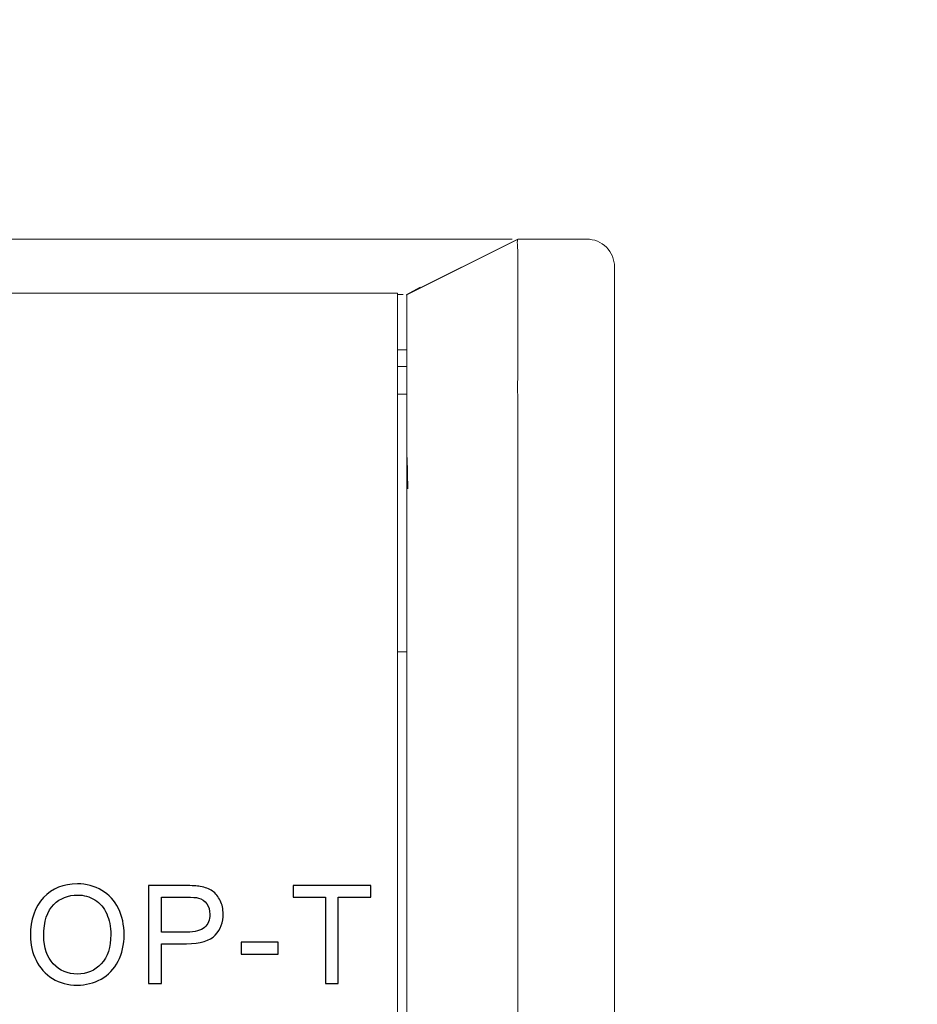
# Model space of a CAD drawing. Header units: millimetres. Extents: x -1114 to 1396, y -630 to 631.
# Tile 242 of 256: x -845 to -828, y 481 to 499. Entities that reach past the tile are written whole.
import ezdxf

# ---------------------------------------------------------------- set-up
doc = ezdxf.new("R2010")
doc.units = ezdxf.units.MM
doc.header["$MEASUREMENT"] = 0

msp = doc.modelspace()

# ---------------------------------------------------------------- linework, layer by layer
at = {"lineweight": 18}
for points, knots in [([(1038.9843, -629.7647), (1038.9843, -629.7647), (-1111.4882, -629.7647), (-1111.4882, -629.7647), (-1111.4882, -629.7647), (-1111.4882, -629.7647), (-1111.4882, 630.7883), (-1111.4882, 630.7883), (-1111.4882, 630.7883), (-1111.4882, 630.7883), (1038.9843, 630.7883), (1038.9843, 630.7883)], [0, 0, 0, 0, 0.3333333, 0.3333333, 0.3333333, 0.3333333, 0.6666667, 0.6666667, 0.6666667, 0.6666667, 1, 1, 1, 1]), ([(-840.4101, 494.9933), (-840.8926, 494.9933), (-841.3688, 494.9933), (-841.8549, 494.9933), (-841.8549, 494.9933), (-842.3409, 494.9933), (-842.8367, 494.9933), (-843.3006, 494.9933), (-843.3006, 494.9933), (-843.7645, 494.9933), (-844.1965, 494.9933), (-844.6285, 494.9933), (-844.6285, 494.9933), (-849.934, 494.9933), (-855.2423, 494.9933), (-860.5526, 494.9933), (-860.5526, 494.9933), (-860.6667, 494.9933), (-860.7807, 494.9933), (-860.8948, 494.9933)], [0, 0, 0, 0, 0.2, 0.2, 0.2, 0.2, 0.4, 0.4, 0.4, 0.4, 0.6, 0.6, 0.6, 0.6, 0.8, 0.8, 0.8, 0.8, 1, 1, 1, 1]), ([(-835.84, 494.9933), (-835.8784, 494.9933), (-835.9215, 494.9933), (-835.9693, 494.9933), (-835.9693, 494.9933), (-836.0171, 494.9933), (-836.0697, 494.9933), (-836.1272, 494.9933), (-836.1272, 494.9933), (-836.1847, 494.9933), (-836.247, 494.9933), (-836.3142, 494.9933), (-836.3142, 494.9933), (-836.3478, 494.9933), (-836.3826, 494.9933), (-836.4186, 494.9933), (-836.4186, 494.9933), (-836.4547, 494.9933), (-836.4918, 494.9933), (-836.5298, 494.9933), (-836.5298, 494.9933), (-836.6058, 494.9933), (-836.6856, 494.9933), (-836.7693, 494.9933), (-836.7693, 494.9933), (-836.8529, 494.9933), (-836.9402, 494.9933), (-837.0313, 494.9933), (-837.0313, 494.9933), (-837.1224, 494.9933), (-837.2172, 494.9933), (-837.3158, 494.9933), (-837.3158, 494.9933), (-837.3405, 494.9933), (-837.3654, 494.9933), (-837.3905, 494.9933), (-837.3905, 494.9933), (-837.4157, 494.9933), (-837.441, 494.9933), (-837.4665, 494.9933), (-837.4665, 494.9933), (-837.5175, 494.9933), (-837.569, 494.9933), (-837.6211, 494.9933), (-837.6211, 494.9933), (-837.7253, 494.9933), (-837.8317, 494.9933), (-837.9404, 494.9933), (-837.9404, 494.9933), (-838.0491, 494.9933), (-838.1599, 494.9933), (-838.273, 494.9933), (-838.273, 494.9933), (-838.3861, 494.9933), (-838.5016, 494.9933), (-838.6193, 494.9933), (-838.6193, 494.9933), (-838.6781, 494.9933), (-838.7372, 494.9933), (-838.7962, 494.9933), (-838.7962, 494.9933), (-838.8258, 494.9933), (-838.8553, 494.9933), (-838.8849, 494.9933), (-838.8849, 494.9933), (-838.9145, 494.9933), (-838.9441, 494.9933), (-838.9737, 494.9933), (-838.9737, 494.9933), (-839.4476, 494.9933), (-839.9305, 494.9933), (-840.4101, 494.9933)], [0, 0, 0, 0, 0.0555556, 0.0555556, 0.0555556, 0.0555556, 0.1111111, 0.1111111, 0.1111111, 0.1111111, 0.1666667, 0.1666667, 0.1666667, 0.1666667, 0.2222222, 0.2222222, 0.2222222, 0.2222222, 0.2777778, 0.2777778, 0.2777778, 0.2777778, 0.3333333, 0.3333333, 0.3333333, 0.3333333, 0.3888889, 0.3888889, 0.3888889, 0.3888889, 0.4444444, 0.4444444, 0.4444444, 0.4444444, 0.5, 0.5, 0.5, 0.5, 0.5555556, 0.5555556, 0.5555556, 0.5555556, 0.6111111, 0.6111111, 0.6111111, 0.6111111, 0.6666667, 0.6666667, 0.6666667, 0.6666667, 0.7222222, 0.7222222, 0.7222222, 0.7222222, 0.7777778, 0.7777778, 0.7777778, 0.7777778, 0.8333333, 0.8333333, 0.8333333, 0.8333333, 0.8888889, 0.8888889, 0.8888889, 0.8888889, 0.9444444, 0.9444444, 0.9444444, 0.9444444, 1, 1, 1, 1]), ([(-835.6412, 494.9933), (-835.639, 494.9933), (-835.6395, 494.9904), (-835.6409, 494.9848), (-835.6409, 494.9848), (-835.6423, 494.9791), (-835.6446, 494.9707), (-835.6463, 494.9595), (-835.6463, 494.9595), (-835.648, 494.9483), (-835.649, 494.9343), (-835.6482, 494.9176), (-835.6482, 494.9176), (-835.6479, 494.9134), (-835.6475, 494.9091), (-835.6471, 494.9045), (-835.6471, 494.9045), (-835.6467, 494.9), (-835.6463, 494.8953), (-835.6459, 494.8904), (-835.6459, 494.8904), (-835.6452, 494.8807), (-835.6445, 494.8702), (-835.644, 494.8591), (-835.644, 494.8591), (-835.6434, 494.8479), (-835.6429, 494.836), (-835.6425, 494.8235), (-835.6425, 494.8235), (-835.6421, 494.8109), (-835.6418, 494.7977), (-835.6415, 494.7838), (-835.6415, 494.7838), (-835.641, 494.7562), (-835.6407, 494.726), (-835.6407, 494.6933), (-835.6407, 494.6933), (-835.6405, 494.6281), (-835.641, 494.553), (-835.6414, 494.4681), (-835.6414, 494.4681), (-835.6415, 494.4468), (-835.6416, 494.425), (-835.6416, 494.4025), (-835.6416, 494.4025), (-835.6417, 494.38), (-835.6417, 494.3569), (-835.6417, 494.3332), (-835.6417, 494.3332), (-835.6417, 494.2857), (-835.6414, 494.2363), (-835.6413, 494.1851), (-835.6413, 494.1851), (-835.641, 494.0826), (-835.641, 493.9725), (-835.6411, 493.8551), (-835.6411, 493.8551), (-835.6411, 493.7963), (-835.6412, 493.7357), (-835.6412, 493.6732), (-835.6412, 493.6732), (-835.6411, 493.6419), (-835.6411, 493.6101), (-835.6411, 493.578), (-835.6411, 493.578), (-835.6411, 493.5458), (-835.6411, 493.5133), (-835.6411, 493.4804), (-835.6411, 493.4804), (-835.641, 493.3491), (-835.6411, 493.2127), (-835.6412, 493.0711)], [0, 0, 0, 0, 0.0555556, 0.0555556, 0.0555556, 0.0555556, 0.1111111, 0.1111111, 0.1111111, 0.1111111, 0.1666667, 0.1666667, 0.1666667, 0.1666667, 0.2222222, 0.2222222, 0.2222222, 0.2222222, 0.2777778, 0.2777778, 0.2777778, 0.2777778, 0.3333333, 0.3333333, 0.3333333, 0.3333333, 0.3888889, 0.3888889, 0.3888889, 0.3888889, 0.4444444, 0.4444444, 0.4444444, 0.4444444, 0.5, 0.5, 0.5, 0.5, 0.5555556, 0.5555556, 0.5555556, 0.5555556, 0.6111111, 0.6111111, 0.6111111, 0.6111111, 0.6666667, 0.6666667, 0.6666667, 0.6666667, 0.7222222, 0.7222222, 0.7222222, 0.7222222, 0.7777778, 0.7777778, 0.7777778, 0.7777778, 0.8333333, 0.8333333, 0.8333333, 0.8333333, 0.8888889, 0.8888889, 0.8888889, 0.8888889, 0.9444444, 0.9444444, 0.9444444, 0.9444444, 1, 1, 1, 1]), ([(-833.8944, 494.4933), (-833.8944, 494.6259), (-833.9471, 494.7531), (-834.0409, 494.8469), (-834.0409, 494.8469), (-834.1346, 494.9406), (-834.2618, 494.9933), (-834.3944, 494.9933)], [0, 0, 0, 0, 0.5, 0.5, 0.5, 0.5, 1, 1, 1, 1]), ([(-837.8106, 493.9933), (-837.8049, 493.9933), (-837.7994, 493.9933), (-837.794, 493.9933), (-837.794, 493.9933), (-837.769, 493.9933), (-837.747, 493.9933), (-837.728, 493.9933), (-837.728, 493.9933), (-837.7219, 493.9932), (-837.7161, 493.9932), (-837.7106, 493.9932)], [0, 0, 0, 0, 0.3333333, 0.3333333, 0.3333333, 0.3333333, 0.6666667, 0.6666667, 0.6666667, 0.6666667, 1, 1, 1, 1]), ([(-837.6411, 491.6232), (-837.6411, 491.766), (-837.6411, 491.9095), (-837.6411, 492.052), (-837.6411, 492.052), (-837.6411, 492.0877), (-837.6411, 492.1232), (-837.6411, 492.1587), (-837.6411, 492.1587), (-837.6411, 492.1942), (-837.6411, 492.2296), (-837.6411, 492.2649), (-837.6411, 492.2649), (-837.6411, 492.3355), (-837.6411, 492.4058), (-837.6411, 492.4758), (-837.6411, 492.4758), (-837.6411, 492.5107), (-837.6411, 492.5457), (-837.6411, 492.5804), (-837.6411, 492.5804), (-837.6411, 492.6151), (-837.6411, 492.6494), (-837.6411, 492.6832), (-837.6411, 492.6832), (-837.6411, 492.7509), (-837.6411, 492.8169), (-837.6411, 492.8811), (-837.6411, 492.8811), (-837.6411, 492.9454), (-837.6411, 493.0078), (-837.6411, 493.0686), (-837.6411, 493.0686), (-837.6411, 493.0989), (-837.6411, 493.1289), (-837.6411, 493.1584), (-837.6411, 493.1584), (-837.6411, 493.1731), (-837.6411, 493.1878), (-837.6411, 493.2022), (-837.6411, 493.2022), (-837.6411, 493.2166), (-837.6411, 493.2309), (-837.6411, 493.245), (-837.6411, 493.245), (-837.6411, 493.3013), (-837.6411, 493.3548), (-837.6411, 493.4057), (-837.6411, 493.4057), (-837.6411, 493.4565), (-837.6411, 493.5045), (-837.6411, 493.5498), (-837.6411, 493.5498), (-837.6411, 493.5724), (-837.6411, 493.5943), (-837.6411, 493.6155), (-837.6411, 493.6155), (-837.6411, 493.6367), (-837.6411, 493.6572), (-837.6411, 493.6767), (-837.6411, 493.6767), (-837.6411, 493.7157), (-837.6411, 493.7512), (-837.6411, 493.7832), (-837.6411, 493.7832), (-837.6411, 493.8152), (-837.6411, 493.8437), (-837.6411, 493.8687), (-837.6411, 493.8687), (-837.6411, 493.8813), (-837.6411, 493.8929), (-837.6411, 493.9036), (-837.6411, 493.9036), (-837.6411, 493.9143), (-837.6411, 493.9242), (-837.6411, 493.933), (-837.6411, 493.933), (-837.6411, 493.9506), (-837.6411, 493.9643), (-837.6411, 493.9738), (-837.6411, 493.9738), (-837.6411, 493.9834), (-837.6411, 493.9889), (-837.6411, 493.99)], [0, 0, 0, 0, 0.047619, 0.047619, 0.047619, 0.047619, 0.0952381, 0.0952381, 0.0952381, 0.0952381, 0.1428571, 0.1428571, 0.1428571, 0.1428571, 0.1904762, 0.1904762, 0.1904762, 0.1904762, 0.2380952, 0.2380952, 0.2380952, 0.2380952, 0.2857143, 0.2857143, 0.2857143, 0.2857143, 0.3333333, 0.3333333, 0.3333333, 0.3333333, 0.3809524, 0.3809524, 0.3809524, 0.3809524, 0.4285714, 0.4285714, 0.4285714, 0.4285714, 0.4761905, 0.4761905, 0.4761905, 0.4761905, 0.5238095, 0.5238095, 0.5238095, 0.5238095, 0.5714286, 0.5714286, 0.5714286, 0.5714286, 0.6190476, 0.6190476, 0.6190476, 0.6190476, 0.6666667, 0.6666667, 0.6666667, 0.6666667, 0.7142857, 0.7142857, 0.7142857, 0.7142857, 0.7619048, 0.7619048, 0.7619048, 0.7619048, 0.8095238, 0.8095238, 0.8095238, 0.8095238, 0.8571429, 0.8571429, 0.8571429, 0.8571429, 0.9047619, 0.9047619, 0.9047619, 0.9047619, 0.952381, 0.952381, 0.952381, 0.952381, 1, 1, 1, 1]), ([(-835.6412, 493.0711), (-835.6414, 492.9586), (-835.641, 492.8435), (-835.641, 492.7266), (-835.641, 492.7266), (-835.6409, 492.6097), (-835.6412, 492.4914), (-835.6428, 492.3718)], [0, 0, 0, 0, 0.5, 0.5, 0.5, 0.5, 1, 1, 1, 1]), ([(-835.6428, 492.3713), (-835.6436, 492.3086), (-835.6428, 492.2457), (-835.6418, 492.1827), (-835.6418, 492.1827), (-835.6409, 492.1196), (-835.6399, 492.0565), (-835.6409, 491.9933)], [0, 0, 0, 0, 0.5, 0.5, 0.5, 0.5, 1, 1, 1, 1]), ([(-835.6371, 443.1037), (-835.6438, 443.6026), (-835.6415, 444.1014), (-835.641, 444.6003), (-835.641, 444.6003), (-835.6404, 445.0991), (-835.641, 445.598), (-835.6412, 446.0968), (-835.6412, 446.0968), (-835.6413, 446.5957), (-835.6413, 447.0945), (-835.6413, 447.5934), (-835.6413, 447.5934), (-835.6413, 448.0922), (-835.6412, 448.5911), (-835.6412, 449.0899), (-835.6412, 449.0899), (-835.6412, 451.0853), (-835.6412, 453.0807), (-835.6411, 455.0761), (-835.6411, 455.0761), (-835.6411, 459.0669), (-835.6411, 463.0577), (-835.6411, 467.0485), (-835.6411, 467.0485), (-835.6411, 471.0393), (-835.6411, 475.0301), (-835.6411, 479.0209), (-835.6411, 479.0209), (-835.6412, 480.0186), (-835.6412, 481.0163), (-835.6412, 482.014), (-835.6412, 482.014), (-835.6412, 483.0117), (-835.6412, 484.0094), (-835.6412, 485.0071), (-835.6412, 485.0071), (-835.6411, 486.0048), (-835.6408, 487.0025), (-835.6409, 488.0002), (-835.6409, 488.0002), (-835.6409, 488.2496), (-835.641, 488.4991), (-835.6411, 488.7485), (-835.6411, 488.7485), (-835.6412, 488.9979), (-835.6413, 489.2473), (-835.6414, 489.4968), (-835.6414, 489.4968), (-835.6416, 489.9956), (-835.6416, 490.4945), (-835.6406, 490.9933)], [0, 0, 0, 0, 0.0769231, 0.0769231, 0.0769231, 0.0769231, 0.1538462, 0.1538462, 0.1538462, 0.1538462, 0.2307692, 0.2307692, 0.2307692, 0.2307692, 0.3076923, 0.3076923, 0.3076923, 0.3076923, 0.3846154, 0.3846154, 0.3846154, 0.3846154, 0.4615385, 0.4615385, 0.4615385, 0.4615385, 0.5384615, 0.5384615, 0.5384615, 0.5384615, 0.6153846, 0.6153846, 0.6153846, 0.6153846, 0.6923077, 0.6923077, 0.6923077, 0.6923077, 0.7692308, 0.7692308, 0.7692308, 0.7692308, 0.8461538, 0.8461538, 0.8461538, 0.8461538, 0.9230769, 0.9230769, 0.9230769, 0.9230769, 1, 1, 1, 1]), ([(-837.6411, 443.6915), (-837.6411, 444.063), (-837.6411, 444.4417), (-837.6411, 444.8101), (-837.6411, 444.8101), (-837.6411, 445.1786), (-837.6411, 445.537), (-837.6411, 445.9282), (-837.6411, 445.9282), (-837.6411, 446.3195), (-837.6411, 446.7437), (-837.6411, 447.1677), (-837.6411, 447.1677), (-837.6411, 459.2573), (-837.6411, 471.1958), (-837.6411, 483.316), (-837.6411, 483.316), (-837.6411, 484.1885), (-837.6411, 485.0618), (-837.6411, 485.8674), (-837.6411, 485.8674), (-837.6411, 486.673), (-837.6411, 487.4108), (-837.6411, 488.1697), (-837.6411, 488.1697), (-837.6411, 488.9286), (-837.6411, 489.7085), (-837.6411, 490.4724)], [0, 0, 0, 0, 0.1428571, 0.1428571, 0.1428571, 0.1428571, 0.2857143, 0.2857143, 0.2857143, 0.2857143, 0.4285714, 0.4285714, 0.4285714, 0.4285714, 0.5714286, 0.5714286, 0.5714286, 0.5714286, 0.7142857, 0.7142857, 0.7142857, 0.7142857, 0.8571429, 0.8571429, 0.8571429, 0.8571429, 1, 1, 1, 1])]:
    msp.add_open_spline(points, degree=3, knots=knots, dxfattribs=at)
for points in [[(-835.6418, 494.9933), (-835.6418, 494.9933), (-837.6412, 493.9935), (-837.6412, 493.9935)], [(-835.6334, 494.9933), (-835.6334, 494.9933), (-837.6411, 493.99), (-837.6411, 493.99)], [(-835.84, 494.9933), (-835.8024, 494.9933), (-835.7706, 494.9933), (-835.7441, 494.9933)], [(-835.6412, 494.9933), (-835.6412, 494.9933), (-834.3944, 494.9933), (-834.3944, 494.9933)], [(-835.6409, 494.9933), (-835.6409, 494.9933), (-834.3944, 494.9933), (-834.3944, 494.9933)], [(-833.8944, 494.4933), (-833.8944, 494.4933), (-833.8944, 491.9933), (-833.8944, 491.9933)], [(-837.4023, 494.1252), (-837.4023, 494.1252), (-837.6552, 493.9862), (-837.6552, 493.9862)], [(-894.0191, 494.0149), (-894.0191, 494.0149), (-837.8136, 494.0149), (-837.8136, 494.0149)], [(-837.8136, 494.0149), (-837.8136, 494.0149), (-894.0191, 494.0149), (-894.0191, 494.0149)], [(-837.8136, 494.0149), (-837.8136, 494.0149), (-837.8136, 492.0149), (-837.8136, 492.0149)], [(-837.8136, 492.9933), (-837.8136, 492.9933), (-837.6411, 492.9933), (-837.6411, 492.9933)], [(-837.6413, 492.6933), (-837.6413, 492.6933), (-837.8137, 492.6933), (-837.8137, 492.6933)], [(-837.8139, 492.1933), (-837.8139, 492.1933), (-837.6411, 492.1933), (-837.6411, 492.1933)], [(-837.8136, 492.0149), (-837.8136, 492.0149), (-837.8136, 442.0149), (-837.8136, 442.0149)], [(-835.6385, 491.6495), (-835.638, 491.7641), (-835.6427, 491.8787), (-835.6409, 491.9933)], [(-833.8944, 441.9933), (-833.8944, 441.9933), (-833.8944, 491.9933), (-833.8944, 491.9933)], [(-833.8944, 491.9933), (-833.8944, 491.9933), (-833.8944, 441.9933), (-833.8944, 441.9933)], [(-837.6411, 491.0477), (-837.6411, 491.2394), (-837.6411, 491.4314), (-837.6411, 491.6232)], [(-835.6406, 490.9933), (-835.6401, 491.212), (-835.6394, 491.4308), (-835.6385, 491.6495)], [(-837.6411, 490.9933), (-837.6411, 491.0114), (-837.6411, 491.0296), (-837.6411, 491.0477)], [(-837.6411, 490.4724), (-837.6411, 490.6454), (-837.6411, 490.8195), (-837.6411, 490.9933)], [(-837.6385, 491.0494), (-837.6385, 491.0494), (-837.6235, 490.4828), (-837.6235, 490.4828)], [(-837.6415, 487.5433), (-837.6415, 487.5433), (-837.8137, 487.5433), (-837.8137, 487.5433)]]:
    msp.add_open_spline(points, degree=3, dxfattribs=at)
at = {"color": 250}
for points, knots in [([(-844.4355, 482.4135), (-844.4355, 482.7069), (-844.3569, 482.9366), (-844.1993, 483.1025), (-844.1993, 483.1025), (-844.0417, 483.2683), (-843.8384, 483.3515), (-843.589, 483.3515), (-843.589, 483.3515), (-843.426, 483.3515), (-843.2786, 483.3124), (-843.1478, 483.2346), (-843.1478, 483.2346), (-843.0169, 483.1564), (-842.9169, 483.0477), (-842.8481, 482.9082), (-842.8481, 482.9082), (-842.7794, 482.7691), (-842.7452, 482.6106), (-842.7452, 482.4341), (-842.7452, 482.4341), (-842.7452, 482.2546), (-842.781, 482.0941), (-842.8535, 481.953), (-842.8535, 481.953), (-842.9259, 481.8114), (-843.0284, 481.7044), (-843.1609, 481.6315), (-843.1609, 481.6315), (-843.2939, 481.5587), (-843.4367, 481.5225), (-843.5902, 481.5225), (-843.5902, 481.5225), (-843.7569, 481.5225), (-843.9054, 481.5624), (-844.0363, 481.643), (-844.0363, 481.643), (-844.1676, 481.7233), (-844.2668, 481.8332), (-844.3343, 481.9723), (-844.3343, 481.9723), (-844.4018, 482.111), (-844.4355, 482.2583), (-844.4355, 482.4135)], [0, 0, 0, 0, 0.0909091, 0.0909091, 0.0909091, 0.0909091, 0.1818182, 0.1818182, 0.1818182, 0.1818182, 0.2727273, 0.2727273, 0.2727273, 0.2727273, 0.3636364, 0.3636364, 0.3636364, 0.3636364, 0.4545455, 0.4545455, 0.4545455, 0.4545455, 0.5454545, 0.5454545, 0.5454545, 0.5454545, 0.6363636, 0.6363636, 0.6363636, 0.6363636, 0.7272727, 0.7272727, 0.7272727, 0.7272727, 0.8181818, 0.8181818, 0.8181818, 0.8181818, 0.9090909, 0.9090909, 0.9090909, 0.9090909, 1, 1, 1, 1]), ([(-842.3063, 481.5525), (-842.3063, 481.5525), (-842.3063, 483.3202), (-842.3063, 483.3202), (-842.3063, 483.3202), (-842.3063, 483.3202), (-841.6396, 483.3202), (-841.6396, 483.3202), (-841.6396, 483.3202), (-841.5223, 483.3202), (-841.4326, 483.3144), (-841.3709, 483.3033), (-841.3709, 483.3033), (-841.284, 483.2889), (-841.2112, 483.2613), (-841.1523, 483.2206), (-841.1523, 483.2206), (-841.0939, 483.1802), (-841.0465, 483.123), (-841.0107, 483.0502), (-841.0107, 483.0502), (-840.9749, 482.9769), (-840.9572, 482.8967), (-840.9572, 482.809), (-840.9572, 482.809), (-840.9572, 482.6588), (-841.005, 482.5312), (-841.1005, 482.4271), (-841.1005, 482.4271), (-841.1963, 482.3234), (-841.3692, 482.2711), (-841.619, 482.2711), (-841.619, 482.2711), (-841.619, 482.2711), (-842.0726, 482.2711), (-842.0726, 482.2711), (-842.0726, 482.2711), (-842.0726, 482.2711), (-842.0726, 481.5525), (-842.0726, 481.5525), (-842.0726, 481.5525), (-842.0726, 481.5525), (-842.3063, 481.5525), (-842.3063, 481.5525)], [0, 0, 0, 0, 0.0909091, 0.0909091, 0.0909091, 0.0909091, 0.1818182, 0.1818182, 0.1818182, 0.1818182, 0.2727273, 0.2727273, 0.2727273, 0.2727273, 0.3636364, 0.3636364, 0.3636364, 0.3636364, 0.4545455, 0.4545455, 0.4545455, 0.4545455, 0.5454545, 0.5454545, 0.5454545, 0.5454545, 0.6363636, 0.6363636, 0.6363636, 0.6363636, 0.7272727, 0.7272727, 0.7272727, 0.7272727, 0.8181818, 0.8181818, 0.8181818, 0.8181818, 0.9090909, 0.9090909, 0.9090909, 0.9090909, 1, 1, 1, 1]), ([(-839.1127, 481.5525), (-839.1127, 481.5525), (-839.1127, 483.1115), (-839.1127, 483.1115), (-839.1127, 483.1115), (-839.1127, 483.1115), (-839.6951, 483.1115), (-839.6951, 483.1115), (-839.6951, 483.1115), (-839.6951, 483.1115), (-839.6951, 483.3202), (-839.6951, 483.3202), (-839.6951, 483.3202), (-839.6951, 483.3202), (-838.2941, 483.3202), (-838.2941, 483.3202), (-838.2941, 483.3202), (-838.2941, 483.3202), (-838.2941, 483.1115), (-838.2941, 483.1115), (-838.2941, 483.1115), (-838.2941, 483.1115), (-838.8789, 483.1115), (-838.8789, 483.1115), (-838.8789, 483.1115), (-838.8789, 483.1115), (-838.8789, 481.5525), (-838.8789, 481.5525), (-838.8789, 481.5525), (-838.8789, 481.5525), (-839.1127, 481.5525), (-839.1127, 481.5525)], [0, 0, 0, 0, 0.125, 0.125, 0.125, 0.125, 0.25, 0.25, 0.25, 0.25, 0.375, 0.375, 0.375, 0.375, 0.5, 0.5, 0.5, 0.5, 0.625, 0.625, 0.625, 0.625, 0.75, 0.75, 0.75, 0.75, 0.875, 0.875, 0.875, 0.875, 1, 1, 1, 1]), ([(-844.1944, 482.4098), (-844.1944, 482.1966), (-844.1372, 482.0291), (-844.0227, 481.9064), (-844.0227, 481.9064), (-843.9079, 481.7838), (-843.7643, 481.7225), (-843.5914, 481.7225), (-843.5914, 481.7225), (-843.4153, 481.7225), (-843.2704, 481.7842), (-843.1568, 481.9081), (-843.1568, 481.9081), (-843.0432, 482.032), (-842.986, 482.2077), (-842.986, 482.4353), (-842.986, 482.4353), (-842.986, 482.5789), (-843.0107, 482.7045), (-843.0593, 482.8119), (-843.0593, 482.8119), (-843.1078, 482.9193), (-843.179, 483.0024), (-843.2725, 483.0617), (-843.2725, 483.0617), (-843.3663, 483.1206), (-843.4712, 483.1502), (-843.5877, 483.1502), (-843.5877, 483.1502), (-843.7536, 483.1502), (-843.896, 483.0934), (-844.0153, 482.9794), (-844.0153, 482.9794), (-844.1347, 482.8658), (-844.1944, 482.6757), (-844.1944, 482.4098)], [0, 0, 0, 0, 0.1111111, 0.1111111, 0.1111111, 0.1111111, 0.2222222, 0.2222222, 0.2222222, 0.2222222, 0.3333333, 0.3333333, 0.3333333, 0.3333333, 0.4444444, 0.4444444, 0.4444444, 0.4444444, 0.5555556, 0.5555556, 0.5555556, 0.5555556, 0.6666667, 0.6666667, 0.6666667, 0.6666667, 0.7777778, 0.7777778, 0.7777778, 0.7777778, 0.8888889, 0.8888889, 0.8888889, 0.8888889, 1, 1, 1, 1]), ([(-842.0726, 482.4798), (-842.0726, 482.4798), (-841.6153, 482.4798), (-841.6153, 482.4798), (-841.6153, 482.4798), (-841.4643, 482.4798), (-841.3569, 482.5077), (-841.2935, 482.5641), (-841.2935, 482.5641), (-841.2301, 482.6205), (-841.1984, 482.6995), (-841.1984, 482.8016), (-841.1984, 482.8016), (-841.1984, 482.8757), (-841.2169, 482.9391), (-841.2544, 482.9917), (-841.2544, 482.9917), (-841.2918, 483.0444), (-841.3408, 483.079), (-841.4021, 483.0959), (-841.4021, 483.0959), (-841.4416, 483.1062), (-841.5141, 483.1115), (-841.6203, 483.1115), (-841.6203, 483.1115), (-841.6203, 483.1115), (-842.0726, 483.1115), (-842.0726, 483.1115), (-842.0726, 483.1115), (-842.0726, 483.1115), (-842.0726, 482.4798), (-842.0726, 482.4798)], [0, 0, 0, 0, 0.125, 0.125, 0.125, 0.125, 0.25, 0.25, 0.25, 0.25, 0.375, 0.375, 0.375, 0.375, 0.5, 0.5, 0.5, 0.5, 0.625, 0.625, 0.625, 0.625, 0.75, 0.75, 0.75, 0.75, 0.875, 0.875, 0.875, 0.875, 1, 1, 1, 1]), ([(-840.6344, 482.083), (-840.6344, 482.083), (-840.6344, 482.3011), (-840.6344, 482.3011), (-840.6344, 482.3011), (-840.6344, 482.3011), (-839.9673, 482.3011), (-839.9673, 482.3011), (-839.9673, 482.3011), (-839.9673, 482.3011), (-839.9673, 482.083), (-839.9673, 482.083), (-839.9673, 482.083), (-839.9673, 482.083), (-840.6344, 482.083), (-840.6344, 482.083)], [0, 0, 0, 0, 0.25, 0.25, 0.25, 0.25, 0.5, 0.5, 0.5, 0.5, 0.75, 0.75, 0.75, 0.75, 1, 1, 1, 1])]:
    msp.add_open_spline(points, degree=3, knots=knots, dxfattribs=at)

doc.saveas('drawing.dxf')
